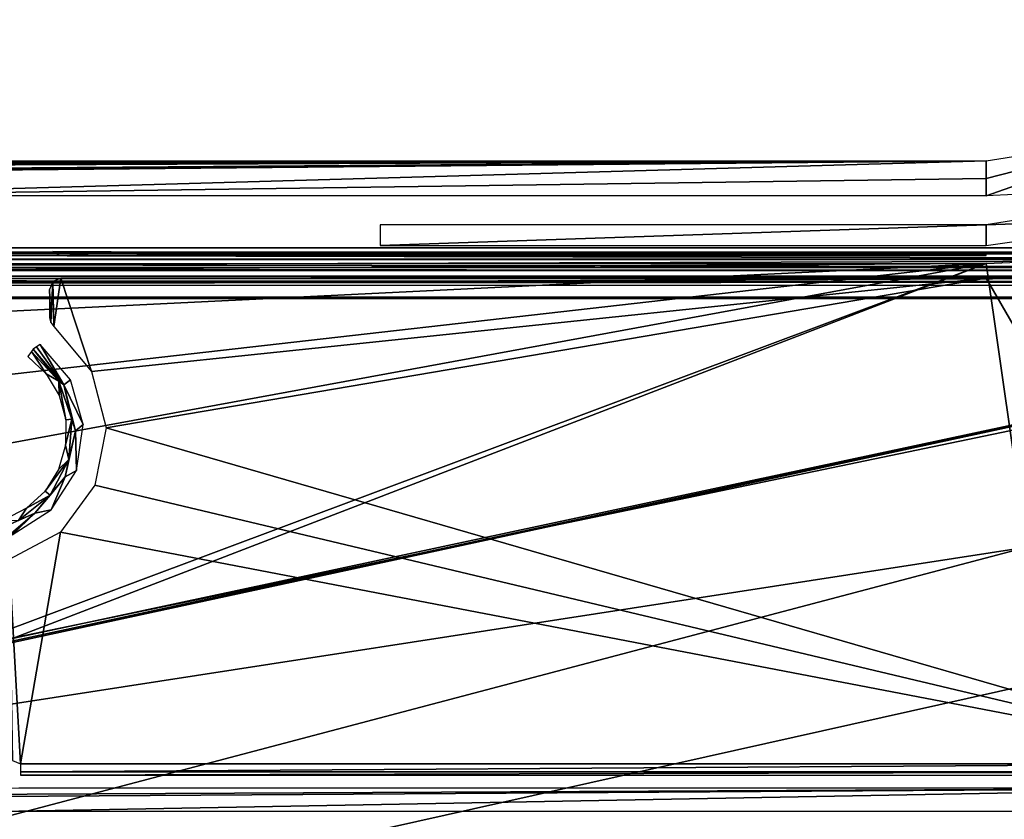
# Model space of a CAD drawing. Header units: millimetres. Extents: x -131 to 131, y -208 to 128.
# Tile 14 of 18: x 50 to 94, y -151 to -116. Entities that reach past the tile are written whole.
import ezdxf

# ---------------------------------------------------------------- set-up
doc = ezdxf.new("R2010")
doc.units = ezdxf.units.MM
doc.header["$LTSCALE"] = 127.314815
for name, color, linetype in [('1', 7, 'CONTINUOUS'), ('142', 7, 'CONTINUOUS'), ('144', 7, 'CONTINUOUS'), ('145', 7, 'CONTINUOUS'), ('146', 7, 'CONTINUOUS'), ('166', 7, 'CONTINUOUS'), ('167', 7, 'CONTINUOUS'), ('181', 7, 'CONTINUOUS'), ('183', 7, 'CONTINUOUS'), ('186', 7, 'CONTINUOUS'), ('19', 7, 'CONTINUOUS'), ('198', 7, 'CONTINUOUS'), ('21', 7, 'CONTINUOUS'), ('6', 7, 'CONTINUOUS')]:
    doc.layers.add(name, color=color, linetype=linetype)

msp = doc.modelspace()

# ---------------------------------------------------------------- linework, layer by layer
at = {"layer": '1', "color": 7, "linetype": 'CONTINUOUS'}
for points in [[(126, 126), (-126, -126.039), (126, -126.039), (126, 126)], [(-126, 126), (-126, -126.039), (126, 126), (-126, 126)], [(-126, -126.039), (-123.948, -126.093), (126, -126.039), (-126, -126.039)], [(126, -126.039), (-123.948, -126.093), (123.948, -126.093), (126, -126.039)], [(-123.948, -126.093), (-122.97, -126.377), (123.948, -126.093), (-123.948, -126.093)], [(123.948, -126.093), (-122.97, -126.377), (122.97, -126.377), (123.948, -126.093)], [(-122.97, -126.377), (-122.259, -127.107), (122.97, -126.377), (-122.97, -126.377)], [(122.97, -126.377), (-122.259, -127.107), (122.259, -127.107), (122.97, -126.377)], [(-122.259, -127.107), (-122, -128.092), (122.259, -127.107), (-122.259, -127.107)], [(122.259, -127.107), (-122, -128.092), (122, -128.092), (122.259, -127.107)], [(122, -178.822), (122, -128.092), (-122, -178.822), (122, -178.822)], [(122, -128.092), (-122, -128.092), (-122, -178.822), (122, -128.092)]]:
    msp.add_3dface(points, dxfattribs=at)
at = {"layer": '142', "color": 7, "linetype": 'CONTINUOUS'}
for points in [[(126.86, -125.86, -55), (-126.86, 126, -55), (126.86, 126, -55), (126.86, -125.86, -55)], [(-126.86, -125.86, -55), (-126.86, 126, -55), (126.86, -125.86, -55), (-126.86, -125.86, -55)], [(-126.725, -126.362, -55), (-126.86, -125.86, -55), (126.727, -126.36, -55), (-126.725, -126.362, -55)], [(126.727, -126.36, -55), (-126.86, -125.86, -55), (126.86, -125.86, -55), (126.727, -126.36, -55)], [(126.362, -126.725, -55), (-126.725, -126.362, -55), (126.727, -126.36, -55), (126.362, -126.725, -55)], [(-126.36, -126.727, -55), (-126.725, -126.362, -55), (126.362, -126.725, -55), (-126.36, -126.727, -55)], [(125.86, -126.86, -55), (-126.36, -126.727, -55), (126.362, -126.725, -55), (125.86, -126.86, -55)], [(-125.86, -126.86, -55), (-126.36, -126.727, -55), (125.86, -126.86, -55), (-125.86, -126.86, -55)]]:
    msp.add_3dface(points, dxfattribs=at)
at = {"layer": '144', "color": 7, "linetype": 'CONTINUOUS'}
for points in [[(92.8, -124.841, -39.5), (101.228, -124.534, -39.5), (101.681, -123.435, -39.5), (92.8, -124.841, -39.5)], [(92.8, -125.757, -39.5), (101.228, -124.534, -39.5), (92.8, -124.841, -39.5), (92.8, -125.757, -39.5)], [(66, -125.757, -39.5), (92.8, -125.757, -39.5), (92.8, -124.841, -39.5), (66, -125.757, -39.5)], [(66, -124.841, -39.5), (66, -125.757, -39.5), (92.8, -124.841, -39.5), (66, -124.841, -39.5)], [(-105.343, -150.783, -39.5), (-50.012, -150.783, -39.5), (105.343, -149.757, -39.5), (-105.343, -150.783, -39.5)], [(50.012, -149.757, -39.5), (-105.343, -150.783, -39.5), (105.343, -149.757, -39.5), (50.012, -149.757, -39.5)], [(105.343, -149.757, -39.5), (-50.012, -150.783, -39.5), (50.012, -150.783, -39.5), (105.343, -149.757, -39.5)], [(105.343, -150.783, -39.5), (105.343, -149.757, -39.5), (50.012, -150.783, -39.5), (105.343, -150.783, -39.5)]]:
    msp.add_3dface(points, dxfattribs=at)
at = {"layer": '145', "color": 7, "linetype": 'CONTINUOUS'}
for points in [[(-120.5, -179.5, -45), (-120.5, -128.018, -45), (120.5, -128.018, -45), (-120.5, -179.5, -45)], [(-120.354, -179.854, -45), (-120.5, -179.5, -45), (120.5, -128.018, -45), (-120.354, -179.854, -45)], [(-120, -180, -45), (-120.354, -179.854, -45), (120.5, -128.018, -45), (-120, -180, -45)], [(120, -180, -45), (-120, -180, -45), (120.5, -128.018, -45), (120, -180, -45)]]:
    msp.add_3dface(points, dxfattribs=at)
at = {"layer": '146', "color": 7, "linetype": 'CONTINUOUS'}
for points in [[(51.513, -127.341, -43), (51.563, -129.339, -43), (51.867, -127.194, -43), (51.513, -127.341, -43)], [(51.563, -129.339, -43), (53.219, -131.32, -43), (51.867, -127.194, -43), (51.563, -129.339, -43)], [(51.867, -127.194, -43), (53.219, -131.32, -43), (92.8, -127.194, -43), (51.867, -127.194, -43)], [(53.219, -131.32, -43), (53.864, -133.817, -43), (92.8, -127.194, -43), (53.219, -131.32, -43)], [(53.864, -133.817, -43), (105.238, -148.691, -43), (92.8, -127.194, -43), (53.864, -133.817, -43)], [(92.8, -127.194, -43), (105.238, -148.691, -43), (96.528, -126.97, -43), (92.8, -127.194, -43)], [(51.367, -127.694, -43), (51.419, -129.164, -43), (51.513, -127.341, -43), (51.367, -127.694, -43)], [(51.419, -129.164, -43), (51.563, -129.339, -43), (51.513, -127.341, -43), (51.419, -129.164, -43)], [(51.367, -128.942, -43), (51.419, -129.164, -43), (51.367, -127.694, -43), (51.367, -128.942, -43)], [(53.376, -136.349, -43), (105.238, -148.691, -43), (53.864, -133.817, -43), (53.376, -136.349, -43)], [(51.849, -138.428, -43), (105.238, -148.691, -43), (53.376, -136.349, -43), (51.849, -138.428, -43)], [(49.579, -139.651, -43), (50.079, -148.691, -43), (51.849, -138.428, -43), (49.579, -139.651, -43)], [(50.079, -148.691, -43), (105.238, -148.691, -43), (51.849, -138.428, -43), (50.079, -148.691, -43)], [(49.726, -148.546, -43), (50.079, -148.691, -43), (49.579, -139.651, -43), (49.726, -148.546, -43)]]:
    msp.add_3dface(points, dxfattribs=at)
at = {"layer": '166', "color": 7, "linetype": 'CONTINUOUS'}
for points in [[(51.514, -126.017, -31.908), (51.867, -126.194, -42.017), (54.098, -126.027, -32.468), (51.514, -126.017, -31.908)], [(54.098, -126.027, -32.468), (51.867, -126.194, -42.017), (60.269, -126.123, -37.952), (54.098, -126.027, -32.468)], [(60.269, -126.123, -37.952), (51.867, -126.194, -42.017), (62.975, -126.148, -39.395), (60.269, -126.123, -37.952)], [(62.975, -126.148, -39.395), (51.867, -126.194, -42.017), (66, -126.157, -39.893), (62.975, -126.148, -39.395)], [(51.867, -126.194, -42.017), (92.8, -126.194, -42.017), (66, -126.157, -39.893), (51.867, -126.194, -42.017)], [(56.383, -126.05, -33.777), (54.098, -126.027, -32.468), (58.168, -126.084, -35.716), (56.383, -126.05, -33.777)], [(58.168, -126.084, -35.716), (54.098, -126.027, -32.468), (60.269, -126.123, -37.952), (58.168, -126.084, -35.716)], [(92.8, -126.194, -42.017), (92.8, -126.157, -39.893), (66, -126.157, -39.893), (92.8, -126.194, -42.017)]]:
    msp.add_3dface(points, dxfattribs=at)
at = {"layer": '167', "color": 7, "linetype": 'CONTINUOUS'}
for points in [[(-125.86, -127.36, -54.509), (125.86, -127.36, -54.509), (-121.026, -127.5, -46.5), (-125.86, -127.36, -54.509)], [(-121.026, -127.5, -46.5), (125.86, -127.36, -54.509), (-120.677, -127.502, -46.358), (-121.026, -127.5, -46.5)], [(-120.677, -127.502, -46.358), (125.86, -127.36, -54.509), (-120.527, -127.508, -46.013), (-120.677, -127.502, -46.358)], [(-120.527, -127.508, -46.013), (125.86, -127.36, -54.509), (-120.513, -127.518, -45.491), (-120.527, -127.508, -46.013)], [(-120.513, -127.518, -45.491), (125.86, -127.36, -54.509), (120.677, -127.502, -46.358), (-120.513, -127.518, -45.491)], [(120.527, -127.508, -46.013), (-120.513, -127.518, -45.491), (120.677, -127.502, -46.358), (120.527, -127.508, -46.013)], [(120.513, -127.518, -45.491), (-120.513, -127.518, -45.491), (120.527, -127.508, -46.013), (120.513, -127.518, -45.491)]]:
    msp.add_3dface(points, dxfattribs=at)
at = {"layer": '181', "color": 7, "linetype": 'CONTINUOUS'}
for points in [[(-125.86, -126.86, -55), (125.86, -126.86, -55), (125.86, -127.211, -54.857), (-125.86, -126.86, -55)], [(-125.86, -127.211, -54.857), (-125.86, -126.86, -55), (125.86, -127.211, -54.857), (-125.86, -127.211, -54.857)], [(125.86, -127.36, -54.509), (-125.86, -127.211, -54.857), (125.86, -127.211, -54.857), (125.86, -127.36, -54.509)], [(125.86, -127.36, -54.509), (-125.86, -127.36, -54.509), (-125.86, -127.211, -54.857), (125.86, -127.36, -54.509)]]:
    msp.add_3dface(points, dxfattribs=at)
at = {"layer": '183', "color": 7, "linetype": 'CONTINUOUS'}
for points in [[(50.788, -130.239, -36.713), (50.637, -130.337, -31.886), (52.005, -131.919, -31.886), (50.788, -130.239, -36.713)], [(50.957, -130.133, -42.035), (50.788, -130.239, -36.713), (52.005, -131.919, -31.886), (50.957, -130.133, -42.035)], [(52.291, -131.701, -42.035), (50.957, -130.133, -42.035), (52.005, -131.919, -31.886), (52.291, -131.701, -42.035)], [(52.857, -133.678, -42.035), (52.291, -131.701, -42.035), (52.005, -131.919, -31.886), (52.857, -133.678, -42.035)], [(52.513, -133.947, -31.886), (52.857, -133.678, -42.035), (52.005, -131.919, -31.886), (52.513, -133.947, -31.886)], [(52.557, -135.713, -42.035), (52.857, -133.678, -42.035), (52.513, -133.947, -31.886), (52.557, -135.713, -42.035)], [(52.052, -135.987, -31.886), (52.557, -135.713, -42.035), (52.513, -133.947, -31.886), (52.052, -135.987, -31.886)], [(51.443, -137.442, -42.035), (52.557, -135.713, -42.035), (52.052, -135.987, -31.886), (51.443, -137.442, -42.035)], [(50.722, -137.601, -31.886), (51.443, -137.442, -42.035), (52.052, -135.987, -31.886), (50.722, -137.601, -31.886)], [(48.806, -138.441, -31.886), (49.665, -138.498, -39.996), (50.722, -137.601, -31.886), (48.806, -138.441, -31.886)], [(49.665, -138.498, -39.996), (49.691, -138.529, -41.064), (50.722, -137.601, -31.886), (49.665, -138.498, -39.996)], [(49.691, -138.529, -41.064), (49.714, -138.556, -42.035), (50.722, -137.601, -31.886), (49.691, -138.529, -41.064)], [(49.714, -138.556, -42.035), (51.443, -137.442, -42.035), (50.722, -137.601, -31.886), (49.714, -138.556, -42.035)]]:
    msp.add_3dface(points, dxfattribs=at)
at = {"layer": '186', "color": 7, "linetype": 'CONTINUOUS'}
for points in [[(51.214, -131.432, -31.5), (50.566, -130.436, -31.612), (50.403, -130.661, -31.5), (51.214, -131.432, -31.5)], [(51.772, -131.751, -31.612), (50.637, -130.337, -31.886), (50.566, -130.436, -31.612), (51.772, -131.751, -31.612)], [(51.772, -131.751, -31.612), (50.566, -130.436, -31.612), (51.214, -131.432, -31.5), (51.772, -131.751, -31.612)], [(52.005, -131.919, -31.886), (50.637, -130.337, -31.886), (51.772, -131.751, -31.612), (52.005, -131.919, -31.886)], [(51.787, -132.393, -31.5), (51.772, -131.751, -31.612), (51.214, -131.432, -31.5), (51.787, -132.393, -31.5)], [(52.355, -133.437, -31.612), (52.005, -131.919, -31.886), (51.772, -131.751, -31.612), (52.355, -133.437, -31.612)], [(52.08, -133.472, -31.5), (51.772, -131.751, -31.612), (51.787, -132.393, -31.5), (52.08, -133.472, -31.5)], [(52.355, -133.437, -31.612), (51.772, -131.751, -31.612), (52.08, -133.472, -31.5), (52.355, -133.437, -31.612)], [(52.513, -133.947, -31.886), (52.005, -131.919, -31.886), (52.355, -133.437, -31.612), (52.513, -133.947, -31.886)], [(52.071, -134.591, -31.5), (52.355, -133.437, -31.612), (52.08, -133.472, -31.5), (52.071, -134.591, -31.5)], [(52.22, -135.216, -31.612), (52.355, -133.437, -31.612), (52.071, -134.591, -31.5), (52.22, -135.216, -31.612)], [(52.22, -135.216, -31.612), (52.513, -133.947, -31.886), (52.355, -133.437, -31.612), (52.22, -135.216, -31.612)], [(52.052, -135.987, -31.886), (52.513, -133.947, -31.886), (52.22, -135.216, -31.612), (52.052, -135.987, -31.886)], [(51.761, -135.666, -31.5), (52.22, -135.216, -31.612), (52.071, -134.591, -31.5), (51.761, -135.666, -31.5)], [(51.388, -136.795, -31.612), (52.22, -135.216, -31.612), (51.173, -136.618, -31.5), (51.388, -136.795, -31.612)], [(51.173, -136.618, -31.5), (52.22, -135.216, -31.612), (51.761, -135.666, -31.5), (51.173, -136.618, -31.5)], [(51.388, -136.795, -31.612), (52.052, -135.987, -31.886), (52.22, -135.216, -31.612), (51.388, -136.795, -31.612)], [(50.722, -137.601, -31.886), (52.052, -135.987, -31.886), (51.388, -136.795, -31.612), (50.722, -137.601, -31.886)], [(50.351, -137.376, -31.5), (51.388, -136.795, -31.612), (51.173, -136.618, -31.5), (50.351, -137.376, -31.5)], [(49.996, -137.912, -31.612), (50.722, -137.601, -31.886), (51.388, -136.795, -31.612), (49.996, -137.912, -31.612)], [(49.996, -137.912, -31.612), (51.388, -136.795, -31.612), (50.351, -137.376, -31.5), (49.996, -137.912, -31.612)], [(48.806, -138.441, -31.886), (50.722, -137.601, -31.886), (49.996, -137.912, -31.612), (48.806, -138.441, -31.886)], [(49.354, -137.884, -31.5), (49.996, -137.912, -31.612), (50.351, -137.376, -31.5), (49.354, -137.884, -31.5)]]:
    msp.add_3dface(points, dxfattribs=at)
at = {"layer": '19', "color": 7, "linetype": 'CONTINUOUS'}
for points in [[(92.8, -123.556, -4.869), (100.807, -120.742, -40.261), (95.316, -123.44, -4.869), (92.8, -123.556, -4.869)], [(92.8, -122.783, -22.565), (100.807, -120.742, -40.261), (92.8, -123.556, -4.869), (92.8, -122.783, -22.565)], [(92.8, -122.01, -40.261), (100.807, -120.742, -40.261), (92.8, -122.783, -22.565), (92.8, -122.01, -40.261)]]:
    msp.add_3dface(points, dxfattribs=at)
at = {"layer": '198', "color": 7, "linetype": 'CONTINUOUS'}
for points in [[(105.238, -148.691, -43), (50.079, -148.691, -43), (50.079, -149.04, -42.858), (105.238, -148.691, -43)], [(105.238, -148.691, -43), (50.079, -149.04, -42.858), (105.238, -149.04, -42.858), (105.238, -148.691, -43)], [(50.079, -149.04, -42.858), (50.079, -149.191, -42.513), (105.238, -149.04, -42.858), (50.079, -149.04, -42.858)], [(50.079, -149.191, -42.513), (105.238, -149.191, -42.513), (105.238, -149.04, -42.858), (50.079, -149.191, -42.513)]]:
    msp.add_3dface(points, dxfattribs=at)
at = {"layer": '21', "color": 7, "linetype": 'CONTINUOUS'}
for points in [[(-92.8, -122.01, -40.261), (92.8, -122.01, -40.261), (-72.009, -122.174, -36.504), (-92.8, -122.01, -40.261)], [(-72.009, -122.174, -36.504), (92.8, -122.01, -40.261), (-71.991, -122.174, -36.504), (-72.009, -122.174, -36.504)], [(-71.991, -122.174, -36.504), (92.8, -122.01, -40.261), (-66.007, -122.225, -35.341), (-71.991, -122.174, -36.504)], [(-66.007, -122.225, -35.341), (92.8, -122.01, -40.261), (-60.892, -122.37, -32.022), (-66.007, -122.225, -35.341)], [(-60.892, -122.37, -32.022), (92.8, -122.01, -40.261), (-35.517, -122.439, -30.435), (-60.892, -122.37, -32.022)], [(-35.517, -122.439, -30.435), (92.8, -122.01, -40.261), (-34.483, -122.439, -30.435), (-35.517, -122.439, -30.435)], [(-34.483, -122.439, -30.435), (92.8, -122.01, -40.261), (-33.504, -122.451, -30.179), (-34.483, -122.439, -30.435)], [(-33.504, -122.451, -30.179), (92.8, -122.01, -40.261), (-32.775, -122.481, -29.475), (-33.504, -122.451, -30.179)], [(-32.775, -122.481, -29.475), (92.8, -122.01, -40.261), (-32.484, -122.524, -28.504), (-32.775, -122.481, -29.475)], [(-32.484, -122.524, -28.504), (92.8, -122.01, -40.261), (34.483, -122.439, -30.435), (-32.484, -122.524, -28.504)], [(34.483, -122.439, -30.435), (92.8, -122.01, -40.261), (35.517, -122.439, -30.435), (34.483, -122.439, -30.435)], [(35.517, -122.439, -30.435), (92.8, -122.01, -40.261), (36.496, -122.451, -30.179), (35.517, -122.439, -30.435)], [(36.496, -122.451, -30.179), (92.8, -122.01, -40.261), (37.225, -122.481, -29.475), (36.496, -122.451, -30.179)], [(37.225, -122.481, -29.475), (92.8, -122.01, -40.261), (37.516, -122.524, -28.504), (37.225, -122.481, -29.475)], [(37.516, -122.524, -28.504), (92.8, -122.01, -40.261), (38.341, -123.556, -4.869), (37.516, -122.524, -28.504)], [(92.8, -122.01, -40.261), (92.8, -122.783, -22.565), (38.341, -123.556, -4.869), (92.8, -122.01, -40.261)], [(92.8, -122.783, -22.565), (92.8, -123.556, -4.869), (38.341, -123.556, -4.869), (92.8, -122.783, -22.565)]]:
    msp.add_3dface(points, dxfattribs=at)
at = {"layer": '6', "color": 7, "linetype": 'CONTINUOUS'}
for points in [[(38.052, -147.054, -2), (92.8, -126.553, -2), (37.141, -147.974, -2), (38.052, -147.054, -2)], [(92.8, -126.553, -2), (94.607, -139.104, -2), (37.141, -147.974, -2), (92.8, -126.553, -2)], [(42.692, -135.763, -2), (92.8, -126.553, -2), (38.052, -147.054, -2), (42.692, -135.763, -2)], [(38.391, -126.875, -2), (92.8, -126.553, -2), (41.156, -129.063, -2), (38.391, -126.875, -2)], [(38.391, -126.553, -2), (92.8, -126.553, -2), (38.391, -126.875, -2), (38.391, -126.553, -2)], [(41.156, -129.063, -2), (92.8, -126.553, -2), (42.692, -132.237, -2), (41.156, -129.063, -2)], [(42.692, -132.237, -2), (92.8, -126.553, -2), (42.692, -135.763, -2), (42.692, -132.237, -2)], [(95.59, -126.425, -2), (94.607, -139.104, -2), (92.8, -126.553, -2), (95.59, -126.425, -2)], [(94.607, -139.104, -2), (-56.055, -178.874, -2), (37.141, -147.974, -2), (94.607, -139.104, -2)], [(94.607, -145.206, -2), (-56.055, -178.874, -2), (94.607, -139.104, -2), (94.607, -145.206, -2)], [(94.607, -157.794, -2), (-56.055, -178.874, -2), (94.607, -145.206, -2), (94.607, -157.794, -2)]]:
    msp.add_3dface(points, dxfattribs=at)

doc.saveas('drawing.dxf')
